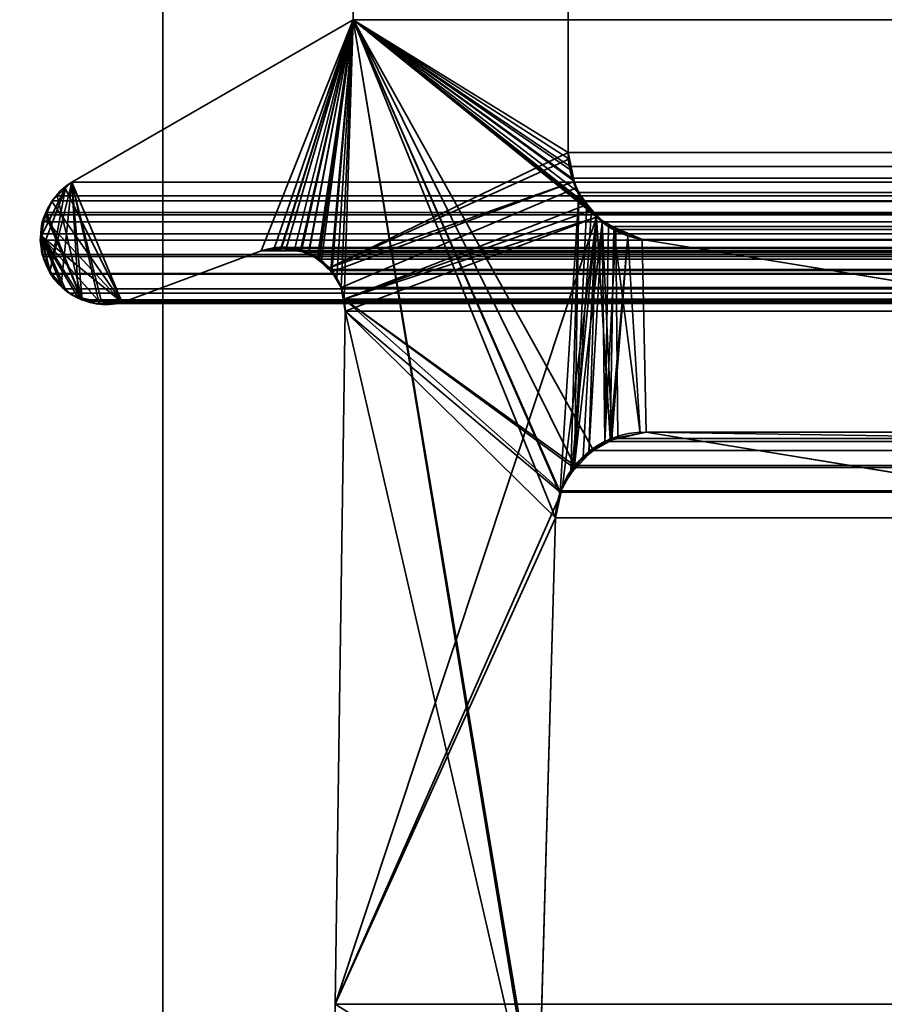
# Model space of a CAD drawing. Header units: millimetres. Extents: x -603 to 3703, y -115 to 249.
# Tile 70 of 256: x -413.68 to -409.55, y 2.65 to 7.35. Entities that reach past the tile are written whole.
import ezdxf

# ---------------------------------------------------------------- set-up
doc = ezdxf.new("R2010")
doc.units = ezdxf.units.MM
doc.layers.add('151', color=7, linetype='Continuous', true_color=0xffffff)

# ---------------------------------------------------------------- blocks, each defined once
blk = doc.blocks.new('UG_SURFACE_001')
at = {"layer": '151', "color": 252, "linetype": 'Continuous', "lineweight": 35}
for points in [[(603, -13.3, 2212.25), (603, 230.4, 2212.25), (-603, 230.4, 2212.25), (-603, -13.3, 2212.25)], [(-453, -13.3, 2062.2499), (-453, 230.4, 2062.2499), (453, 230.4, 2062.2499), (453, -13.3, 2062.2499)]]:
    blk.add_3dface(points, dxfattribs=at)
blk = doc.blocks.new('UG_SURFACE_066')
at = {"layer": '151', "color": 7, "linetype": 'Continuous', "lineweight": 35}
for points in [[(-411.0615, 11.8663, -7.75), (-411.0615, 6.7187, -7.75), (-412.0888, 7.3541, -7.75), (-412.0888, 11.6334, -7.75)], [(-411.0615, 6.7187, 2018.3115), (-411.0615, 11.8663, 2018.3115), (-412.0888, 11.6334, 2019.3388), (-412.0888, 7.3541, 2019.3388)], [(-411.0615, 6.7187, -7.75), (-411.0615, 11.8663, -7.75), (-411.0615, 11.8663, 2018.3115), (-411.0615, 6.7187, 2018.3115)], [(-412.0888, 7.3541, 2019.3388), (-412.0888, 11.6334, 2019.3388), (-412.0888, 11.6334, -7.75), (-412.0888, 7.3541, -7.75)], [(-413.4353, 6.5775, 2020.6852), (-412.0888, 7.3541, 2019.3388), (-412.0888, 7.3541, -7.75), (-413.4353, 6.5775, -7.75)], [(-413.4353, 6.5775, -7.75), (-412.0888, 7.3541, -7.75), (-412.5291, 6.2483, -7.75), (-413.1932, 6.0016, -7.75)], [(-413.1932, 6.0016, 2020.4432), (-412.5291, 6.2483, 2019.7792), (-412.0888, 7.3541, 2019.3388), (-413.4353, 6.5775, 2020.6852)], [(-412.4342, 6.2625, -7.75), (-412.5291, 6.2483, -7.75), (-412.0888, 7.3541, -7.75)], [(-412.0888, 7.3541, 2019.3388), (-412.5291, 6.2483, 2019.7792), (-412.4344, 6.2561, 2019.6843)], [(-412.4344, 6.2561, 2019.6843), (-412.3686, 6.2615, 2019.6187), (-412.0888, 7.3541, 2019.3388)], [(-412.0888, 7.3541, -7.75), (-412.4077, 6.2665, -7.75), (-412.4342, 6.2625, -7.75)], [(-412.3372, 6.2488, -7.75), (-412.4077, 6.2665, -7.75), (-412.0888, 7.3541, -7.75)], [(-412.0888, 7.3541, 2019.3388), (-412.3686, 6.2615, 2019.6187), (-412.3375, 6.2472, 2019.5875)], [(-412.3375, 6.2472, 2019.5875), (-412.2501, 6.2071, 2019.5), (-412.0888, 7.3541, 2019.3388)], [(-412.0888, 7.3541, -7.75), (-412.3017, 6.2399, -7.75), (-412.3372, 6.2488, -7.75)], [(-412.2533, 6.2043, -7.75), (-412.3017, 6.2399, -7.75), (-412.0888, 7.3541, -7.75)], [(-412.0888, 7.3541, -7.75), (-411.0615, 6.7187, -7.75), (-412.2038, 6.1678, -7.75), (-412.2533, 6.2043, -7.75)], [(-412.2501, 6.2071, 2019.5), (-412.2416, 6.2033, 2019.4917), (-412.0888, 7.3541, 2019.3388)], [(-412.0888, 7.3541, 2019.3388), (-412.2416, 6.2033, 2019.4917), (-412.1915, 6.1456, 2019.4414)], [(-412.1915, 6.1456, 2019.4414), (-412.1681, 6.1188, 2019.4182), (-412.0888, 7.3541, 2019.3388)], [(-412.0888, 7.3541, 2019.3388), (-412.1681, 6.1188, 2019.4182), (-412.1465, 6.0731, 2019.3965)], [(-412.1465, 6.0731, 2019.3965), (-412.1321, 6.0177, 2019.3822), (-412.0888, 7.3541, 2019.3388)], [(-411.1882, 1.8784, 2018.4383), (-412.0888, 7.3541, 2019.3388), (-412.1321, 6.0177, 2019.3822), (-412.1284, 5.9608, 2019.3784)], [(-412.0888, 7.3541, 2019.3388), (-411.0538, 6.638, 2018.3039), (-411.0586, 6.6882, 2018.3086)], [(-411.0586, 6.6882, 2018.3086), (-411.0615, 6.7187, 2018.3115), (-412.0888, 7.3541, 2019.3388)], [(-412.0888, 7.3541, 2019.3388), (-411.1005, 5.0942, 2018.3506), (-411.0099, 6.5167, 2018.26), (-411.0334, 6.5817, 2018.2834)], [(-412.0888, 7.3541, 2019.3388), (-411.2011, 1.9593, 2018.451), (-411.2049, 2.0412, 2018.4548)], [(-411.0334, 6.5817, 2018.2834), (-411.0538, 6.638, 2018.3039), (-412.0888, 7.3541, 2019.3388)], [(-412.0888, 7.3541, 2019.3388), (-411.1224, 4.9715, 2018.3723), (-411.1013, 5.0895, 2018.3513)], [(-412.0888, 7.3541, 2019.3388), (-411.1882, 1.8784, 2018.4383), (-411.2011, 1.9593, 2018.451)], [(-411.2049, 2.0412, 2018.4548), (-411.1224, 4.9715, 2018.3723), (-412.0888, 7.3541, 2019.3388)], [(-411.1013, 5.0895, 2018.3513), (-411.1005, 5.0942, 2018.3506), (-412.0888, 7.3541, 2019.3388)], [(-412.2038, 6.1678, -7.75), (-411.0615, 6.7187, -7.75), (-411.0553, 6.689, -7.75)], [(-412.2038, 6.1678, -7.75), (-411.0553, 6.689, -7.75), (-411.0323, 6.5798, -7.75)], [(-411.0615, 6.7187, -7.75), (-411.0615, 6.7187, 2018.3115), (-411.0586, 6.6882, 2018.3086)], [(-411.0586, 6.6882, 2018.3086), (-411.0553, 6.689, -7.75), (-411.0615, 6.7187, -7.75)], [(-411.0553, 6.689, -7.75), (-411.0586, 6.6882, 2018.3086), (-411.0538, 6.638, 2018.3039)], [(-411.0553, 6.689, -7.75), (-411.0538, 6.638, 2018.3039), (-411.0334, 6.5817, 2018.2834)], [(-411.0334, 6.5817, 2018.2834), (-411.0323, 6.5798, -7.75), (-411.0553, 6.689, -7.75)], [(-413.4643, 6.55, -7.75), (-413.5389, 6.1543, -7.75), (-413.5765, 6.2316, -7.75), (-413.5801, 6.2475, -7.75)], [(-413.5801, 6.2475, -7.75), (-413.5798, 6.3223, -7.75), (-413.4643, 6.55, -7.75)], [(-413.5652, 6.4049, -7.75), (-413.5309, 6.4856, -7.75), (-413.4643, 6.55, -7.75), (-413.5798, 6.3223, -7.75)], [(-413.4858, 6.0843, -7.75), (-413.5191, 6.1139, -7.75), (-413.5389, 6.1543, -7.75), (-413.4353, 6.5775, -7.75)], [(-413.4643, 6.55, -7.75), (-413.4353, 6.5775, -7.75), (-413.5389, 6.1543, -7.75)], [(-413.5309, 6.4856, -7.75), (-413.53, 6.4877, -7.75), (-413.4643, 6.55, -7.75)], [(-413.4657, 6.5488, 2020.7157), (-413.5294, 6.4886, 2020.7794), (-413.5309, 6.4854, 2020.7808), (-413.1932, 6.0016, 2020.4432)], [(-413.4657, 6.5488, 2020.7157), (-413.4643, 6.55, -7.75), (-413.53, 6.4877, -7.75)], [(-413.53, 6.4877, -7.75), (-413.5294, 6.4886, 2020.7794), (-413.4657, 6.5488, 2020.7157)], [(-413.4026, 6.0268, -7.75), (-413.4325, 6.0372, -7.75), (-413.4858, 6.0843, -7.75), (-413.4353, 6.5775, -7.75)], [(-413.4643, 6.55, -7.75), (-413.4657, 6.5488, 2020.7157), (-413.4353, 6.5775, 2020.6852)], [(-413.4353, 6.5775, 2020.6852), (-413.4657, 6.5488, 2020.7157), (-413.1932, 6.0016, 2020.4432)], [(-413.4353, 6.5775, 2020.6852), (-413.4353, 6.5775, -7.75), (-413.4643, 6.55, -7.75)], [(-413.4353, 6.5775, -7.75), (-413.3034, 5.995, -7.75), (-413.3103, 5.9946, -7.75), (-413.4026, 6.0268, -7.75)], [(-413.1932, 6.0016, -7.75), (-413.3034, 5.995, -7.75), (-413.4353, 6.5775, -7.75)], [(-412.1919, 6.1482, -7.75), (-412.2038, 6.1678, -7.75), (-411.0323, 6.5798, -7.75)], [(-411.0323, 6.5798, -7.75), (-411.0258, 6.5488, -7.75), (-412.1465, 6.0731, -7.75), (-412.1919, 6.1482, -7.75)], [(-412.1321, 6.0177, -7.75), (-412.1465, 6.0731, -7.75), (-411.0258, 6.5488, -7.75), (-410.9703, 6.471, -7.75)], [(-411.0258, 6.5488, -7.75), (-411.0334, 6.5817, 2018.2834), (-411.0099, 6.5167, 2018.26)], [(-411.0258, 6.5488, -7.75), (-411.0323, 6.5798, -7.75), (-411.0334, 6.5817, 2018.2834)], [(-411.0258, 6.5488, -7.75), (-411.0099, 6.5167, 2018.26), (-410.973, 6.4733, 2018.223)], [(-410.973, 6.4733, 2018.223), (-410.9703, 6.471, -7.75), (-411.0258, 6.5488, -7.75)], [(-411.0099, 6.5167, 2018.26), (-411.1005, 5.0942, 2018.3506), (-411.0489, 5.1885, 2018.2989)], [(-411.0489, 5.1885, 2018.2989), (-411.0306, 5.2222, 2018.2805), (-411.0099, 6.5167, 2018.26)], [(-410.973, 6.4733, 2018.223), (-411.0099, 6.5167, 2018.26), (-411.0306, 5.2222, 2018.2805)], [(-413.5652, 6.4049, -7.75), (-413.5679, 6.405, 2020.8178), (-413.5309, 6.4854, 2020.7808)], [(-413.1932, 6.0016, 2020.4432), (-413.5309, 6.4854, 2020.7808), (-413.5679, 6.405, 2020.8178)], [(-413.5309, 6.4854, 2020.7808), (-413.5309, 6.4856, -7.75), (-413.5652, 6.4049, -7.75)], [(-413.5309, 6.4856, -7.75), (-413.5309, 6.4854, 2020.7808), (-413.5294, 6.4886, 2020.7794)], [(-413.5294, 6.4886, 2020.7794), (-413.53, 6.4877, -7.75), (-413.5309, 6.4856, -7.75)], [(-412.1321, 6.0177, -7.75), (-410.9703, 6.471, -7.75), (-410.9502, 6.4428, -7.75)], [(-410.9507, 6.447, 2018.2006), (-410.973, 6.4733, 2018.223), (-411.0306, 5.2222, 2018.2805)], [(-410.9703, 6.471, -7.75), (-410.973, 6.4733, 2018.223), (-410.9507, 6.447, 2018.2006)], [(-410.9507, 6.447, 2018.2006), (-410.9502, 6.4428, -7.75), (-410.9703, 6.471, -7.75)], [(-413.1932, 6.0016, 2020.4432), (-413.5679, 6.405, 2020.8178), (-413.5757, 6.388, 2020.8256), (-413.5832, 6.3218, 2020.8333)], [(-413.5798, 6.3223, -7.75), (-413.5797, 6.3707, -7.75), (-413.5652, 6.4049, -7.75)], [(-413.5797, 6.3707, -7.75), (-413.5757, 6.388, 2020.8256), (-413.5679, 6.405, 2020.8178)], [(-413.5679, 6.405, 2020.8178), (-413.5652, 6.4049, -7.75), (-413.5797, 6.3707, -7.75)], [(-412.175, 2.6459, -7.75), (-410.9266, 6.4097, -7.75), (-411.0892, 5.1239, -7.75), (-411.0969, 5.0887, -7.75)], [(-410.9266, 6.4097, -7.75), (-412.175, 2.6459, -7.75), (-412.1284, 5.9608, -7.75)], [(-410.9502, 6.4428, -7.75), (-410.9266, 6.4097, -7.75), (-412.1321, 6.0177, -7.75)], [(-412.1284, 5.9608, -7.75), (-412.1321, 6.0177, -7.75), (-410.9266, 6.4097, -7.75)], [(-411.0451, 5.1872, -7.75), (-411.0892, 5.1239, -7.75), (-410.9266, 6.4097, -7.75)], [(-410.9266, 6.4097, -7.75), (-410.9905, 5.2657, -7.75), (-411.0451, 5.1872, -7.75)], [(-411.0306, 5.2222, 2018.2805), (-410.8988, 6.386, 2018.1489), (-410.9507, 6.447, 2018.2006)], [(-410.9634, 5.2832, -7.75), (-410.9905, 5.2657, -7.75), (-410.9266, 6.4097, -7.75)], [(-410.9266, 6.4097, -7.75), (-410.861, 5.3495, -7.75), (-410.9634, 5.2832, -7.75)], [(-410.9502, 6.4428, -7.75), (-410.9507, 6.447, 2018.2006), (-410.8988, 6.386, 2018.1489)], [(-410.8988, 6.386, 2018.1489), (-410.9266, 6.4097, -7.75), (-410.9502, 6.4428, -7.75)], [(-410.861, 5.3495, -7.75), (-410.9266, 6.4097, -7.75), (-410.843, 6.3596, -7.75)], [(-410.9266, 6.4097, -7.75), (-410.8988, 6.386, 2018.1489), (-410.8453, 6.3626, 2018.0953)], [(-410.8453, 6.3626, 2018.0953), (-410.843, 6.3596, -7.75), (-410.9266, 6.4097, -7.75)], [(-413.5798, 6.3223, -7.75), (-413.5832, 6.3218, 2020.8333), (-413.5757, 6.388, 2020.8256)], [(-413.5757, 6.388, 2020.8256), (-413.5797, 6.3707, -7.75), (-413.5798, 6.3223, -7.75)], [(-410.8988, 6.386, 2018.1489), (-411.0306, 5.2222, 2018.2805), (-410.962, 5.2773, 2018.2121)], [(-410.962, 5.2773, 2018.2121), (-410.8867, 5.3379, 2018.1367), (-410.8988, 6.386, 2018.1489)], [(-410.8988, 6.386, 2018.1489), (-410.8867, 5.3379, 2018.1367), (-410.8517, 5.3455, 2018.1017)], [(-410.8517, 5.3455, 2018.1017), (-410.7177, 5.3748, 2017.9677), (-410.8453, 6.3626, 2018.0953), (-410.8988, 6.386, 2018.1489)], [(-410.843, 6.3596, -7.75), (-410.7763, 6.3197, -7.75), (-410.861, 5.3495, -7.75)], [(-410.7177, 5.3748, 2017.9677), (-410.6891, 5.381, 2017.9391), (-410.7079, 6.3024, 2017.9579), (-410.8453, 6.3626, 2018.0953)], [(-410.843, 6.3596, -7.75), (-410.8453, 6.3626, 2018.0953), (-410.7079, 6.3024, 2017.9579)], [(-410.7079, 6.3024, 2017.9579), (-410.7763, 6.3197, -7.75), (-410.843, 6.3596, -7.75)], [(-413.5765, 6.2316, 2020.8266), (-413.5858, 6.2992, 2020.8359), (-413.5798, 6.3223, -7.75)], [(-413.5858, 6.2992, 2020.8359), (-413.5832, 6.3218, 2020.8333), (-413.5798, 6.3223, -7.75)], [(-413.5832, 6.3218, 2020.8333), (-413.5858, 6.2992, 2020.8359), (-413.5765, 6.2316, 2020.8266), (-413.543, 6.1528, 2020.793)], [(-413.5832, 6.3218, 2020.8333), (-413.486, 6.0866, 2020.736), (-413.4479, 6.0471, 2020.6978), (-413.4038, 6.0239, 2020.6537)], [(-413.543, 6.1528, 2020.793), (-413.486, 6.0866, 2020.736), (-413.5832, 6.3218, 2020.8333)], [(-413.4038, 6.0239, 2020.6537), (-413.3833, 6.0132, 2020.6335), (-413.3028, 6.0054, 2020.5529), (-413.5832, 6.3218, 2020.8333)], [(-413.3028, 6.0054, 2020.5529), (-413.215, 5.9969, 2020.4649), (-413.1932, 6.0016, 2020.4432), (-413.5832, 6.3218, 2020.8333)], [(-413.5798, 6.3223, -7.75), (-413.5801, 6.2475, -7.75), (-413.5765, 6.2316, 2020.8266)], [(-410.8522, 5.3511, -7.75), (-410.861, 5.3495, -7.75), (-410.7763, 6.3197, -7.75)], [(-410.7763, 6.3197, -7.75), (-410.7174, 5.3758, -7.75), (-410.8522, 5.3511, -7.75)], [(-410.7763, 6.3197, -7.75), (-410.7079, 6.3024, -7.75), (-410.6891, 5.381, -7.75), (-410.7174, 5.3758, -7.75)], [(-410.7079, 6.3024, 2017.9579), (-410.7079, 6.3024, -7.75), (-410.7763, 6.3197, -7.75)], [(-412.5291, 6.2483, -7.75), (-412.4342, 6.2625, -7.75), (-412.4344, 6.2561, 2019.6843)], [(-412.3686, 6.2615, 2019.6187), (-412.4344, 6.2561, 2019.6843), (-412.4342, 6.2625, -7.75)], [(-412.3686, 6.2615, 2019.6187), (-412.4342, 6.2625, -7.75), (-412.4077, 6.2665, -7.75)], [(-412.4077, 6.2665, -7.75), (-412.3372, 6.2488, -7.75), (-412.3375, 6.2472, 2019.5875)], [(-412.3375, 6.2472, 2019.5875), (-412.3686, 6.2615, 2019.6187), (-412.4077, 6.2665, -7.75)], [(-401.5852, 3.8982, -7.75), (-410.6891, 5.381, -7.75), (-410.7079, 6.3024, -7.75), (-404.4892, 5.2872, -7.75)], [(-404.4892, 5.2872, 2011.7393), (-410.7079, 6.3024, 2017.9579), (-410.6891, 5.381, 2017.9391)], [(-404.4892, 5.2872, -7.75), (-410.7079, 6.3024, -7.75), (-410.7079, 6.3024, 2017.9579), (-404.4892, 5.2872, 2011.7393)], [(-413.5801, 6.2475, -7.75), (-413.5765, 6.2316, -7.75), (-413.5765, 6.2316, 2020.8266)], [(-413.5765, 6.2316, -7.75), (-413.5389, 6.1543, -7.75), (-413.543, 6.1528, 2020.793)], [(-413.543, 6.1528, 2020.793), (-413.5765, 6.2316, 2020.8266), (-413.5765, 6.2316, -7.75)], [(-412.5291, 6.2483, 2019.7792), (-413.1932, 6.0016, 2020.4432), (-413.1932, 6.0016, -7.75), (-412.5291, 6.2483, -7.75)], [(-412.4344, 6.2561, 2019.6843), (-412.5291, 6.2483, 2019.7792), (-412.5291, 6.2483, -7.75)], [(-412.3375, 6.2472, 2019.5875), (-412.3372, 6.2488, -7.75), (-412.3017, 6.2399, -7.75)], [(-412.2501, 6.2071, 2019.5), (-412.3375, 6.2472, 2019.5875), (-412.3017, 6.2399, -7.75)], [(-412.3017, 6.2399, -7.75), (-412.2533, 6.2043, -7.75), (-412.2501, 6.2071, 2019.5)], [(-412.2416, 6.2033, 2019.4917), (-412.2501, 6.2071, 2019.5), (-412.2533, 6.2043, -7.75)], [(-412.2533, 6.2043, -7.75), (-412.2038, 6.1678, -7.75), (-412.1915, 6.1456, 2019.4414)], [(-412.1915, 6.1456, 2019.4414), (-412.2416, 6.2033, 2019.4917), (-412.2533, 6.2043, -7.75)], [(-412.2038, 6.1678, -7.75), (-412.1919, 6.1482, -7.75), (-412.1915, 6.1456, 2019.4414)], [(-413.5378, 6.1404, 2020.7877), (-413.543, 6.1528, 2020.793), (-413.5389, 6.1543, -7.75)], [(-413.543, 6.1528, 2020.793), (-413.5378, 6.1404, 2020.7877), (-413.486, 6.0866, 2020.736)], [(-413.5389, 6.1543, -7.75), (-413.5191, 6.1139, -7.75), (-413.5378, 6.1404, 2020.7877)], [(-413.486, 6.0866, 2020.736), (-413.5378, 6.1404, 2020.7877), (-413.5191, 6.1139, -7.75)], [(-412.1919, 6.1482, -7.75), (-412.1465, 6.0731, -7.75), (-412.1465, 6.0731, 2019.3965)], [(-412.1465, 6.0731, 2019.3965), (-412.1681, 6.1188, 2019.4182), (-412.1919, 6.1482, -7.75)], [(-412.1681, 6.1188, 2019.4182), (-412.1915, 6.1456, 2019.4414), (-412.1919, 6.1482, -7.75)], [(-413.5191, 6.1139, -7.75), (-413.4858, 6.0843, -7.75), (-413.486, 6.0866, 2020.736)], [(-413.4479, 6.0471, 2020.6978), (-413.486, 6.0866, 2020.736), (-413.4858, 6.0843, -7.75)], [(-413.4858, 6.0843, -7.75), (-413.4325, 6.0372, -7.75), (-413.4479, 6.0471, 2020.6978)], [(-413.4038, 6.0239, 2020.6537), (-413.4479, 6.0471, 2020.6978), (-413.4325, 6.0372, -7.75)], [(-413.4325, 6.0372, -7.75), (-413.4026, 6.0268, -7.75), (-413.4038, 6.0239, 2020.6537)], [(-413.3833, 6.0132, 2020.6335), (-413.4038, 6.0239, 2020.6537), (-413.4026, 6.0268, -7.75)], [(-413.4026, 6.0268, -7.75), (-413.3103, 5.9946, -7.75), (-413.3028, 6.0054, 2020.5529)], [(-413.3028, 6.0054, 2020.5529), (-413.3833, 6.0132, 2020.6335), (-413.4026, 6.0268, -7.75)], [(-412.1465, 6.0731, -7.75), (-412.1321, 6.0177, -7.75), (-412.1284, 5.9608, 2019.3784)], [(-412.1284, 5.9608, 2019.3784), (-412.1321, 6.0177, 2019.3822), (-412.1465, 6.0731, -7.75)], [(-412.1321, 6.0177, 2019.3822), (-412.1465, 6.0731, 2019.3965), (-412.1465, 6.0731, -7.75)], [(-413.3103, 5.9946, -7.75), (-413.3034, 5.995, -7.75), (-413.3028, 6.0054, 2020.5529)], [(-413.215, 5.9969, 2020.4649), (-413.3028, 6.0054, 2020.5529), (-413.3034, 5.995, -7.75)], [(-413.3034, 5.995, -7.75), (-413.1932, 6.0016, -7.75), (-413.1932, 6.0016, 2020.4432)], [(-413.1932, 6.0016, 2020.4432), (-413.215, 5.9969, 2020.4649), (-413.3034, 5.995, -7.75)], [(-412.1321, 6.0177, -7.75), (-412.1284, 5.9608, -7.75), (-412.1284, 5.9608, 2019.3784)], [(-412.175, 2.6459, 2019.4249), (-412.1284, 5.9608, 2019.3784), (-412.1284, 5.9608, -7.75), (-412.175, 2.6459, -7.75)], [(-412.1284, 5.9608, 2019.3784), (-412.175, 2.6459, 2019.4249), (-412.174, 2.4847, 2019.424), (-411.1882, 1.8784, 2018.4383)], [(-410.8522, 5.3511, -7.75), (-410.7174, 5.3758, -7.75), (-410.7177, 5.3748, 2017.9677)], [(-410.7177, 5.3748, 2017.9677), (-410.8517, 5.3455, 2018.1017), (-410.8522, 5.3511, -7.75)], [(-410.6891, 5.381, 2017.9391), (-410.7177, 5.3748, 2017.9677), (-410.7174, 5.3758, -7.75)], [(-410.7174, 5.3758, -7.75), (-410.6891, 5.381, -7.75), (-410.6891, 5.381, 2017.9391)], [(-410.6891, 5.381, 2017.9391), (-401.5852, 3.8982, 2008.8351), (-404.4552, 5.2832, 2011.7052), (-404.4892, 5.2872, 2011.7393)], [(-410.6891, 5.381, -7.75), (-401.5852, 3.8982, -7.75), (-401.5852, 3.8982, 2008.8351), (-410.6891, 5.381, 2017.9391)], [(-410.9634, 5.2832, -7.75), (-410.861, 5.3495, -7.75), (-410.8517, 5.3455, 2018.1017)], [(-410.8517, 5.3455, 2018.1017), (-410.8867, 5.3379, 2018.1367), (-410.9634, 5.2832, -7.75)], [(-410.8867, 5.3379, 2018.1367), (-410.962, 5.2773, 2018.2121), (-410.9634, 5.2832, -7.75)], [(-410.861, 5.3495, -7.75), (-410.8522, 5.3511, -7.75), (-410.8517, 5.3455, 2018.1017)], [(-411.0451, 5.1872, -7.75), (-410.9905, 5.2657, -7.75), (-410.962, 5.2773, 2018.2121)], [(-410.962, 5.2773, 2018.2121), (-411.0306, 5.2222, 2018.2805), (-411.0451, 5.1872, -7.75)], [(-410.9905, 5.2657, -7.75), (-410.9634, 5.2832, -7.75), (-410.962, 5.2773, 2018.2121)], [(-411.0489, 5.1885, 2018.2989), (-411.1005, 5.0942, 2018.3506), (-411.0892, 5.1239, -7.75)], [(-411.0892, 5.1239, -7.75), (-411.0451, 5.1872, -7.75), (-411.0489, 5.1885, 2018.2989)], [(-411.0306, 5.2222, 2018.2805), (-411.0489, 5.1885, 2018.2989), (-411.0451, 5.1872, -7.75)], [(-411.0969, 5.0887, -7.75), (-411.1224, 4.9715, -7.75), (-412.175, 2.6459, -7.75)], [(-411.1224, 4.9715, -7.75), (-411.0969, 5.0887, -7.75), (-411.1013, 5.0895, 2018.3513)], [(-411.1013, 5.0895, 2018.3513), (-411.1224, 4.9715, 2018.3723), (-411.1224, 4.9715, -7.75)], [(-411.1005, 5.0942, 2018.3506), (-411.1013, 5.0895, 2018.3513), (-411.0969, 5.0887, -7.75)], [(-411.0969, 5.0887, -7.75), (-411.0892, 5.1239, -7.75), (-411.1005, 5.0942, 2018.3506)], [(-411.1224, 4.9715, -7.75), (-411.2049, 2.0412, -7.75), (-412.1744, 2.4846, -7.75), (-412.175, 2.6459, -7.75)], [(-411.2049, 2.0412, -7.75), (-411.1224, 4.9715, -7.75), (-411.1224, 4.9715, 2018.3723), (-411.2049, 2.0412, 2018.4548)]]:
    blk.add_3dface(points, dxfattribs=at)
blk = doc.blocks.new('UG_SURFACE_067')
at = {"layer": '151', "color": 7, "linetype": 'Continuous', "lineweight": 35}
for points in [[(-412.0888, 7.3541, 2019.3388), (-412.0888, 11.6334, 2019.3388), (-411.0615, 11.8663, 2018.3115), (-411.0615, 6.7187, 2018.3115)], [(-411.0615, 6.7187, 2018.3115), (-411.0615, 11.8663, 2018.3115), (411.0615, 11.8663, 2018.3115), (411.0615, 6.7187, 2018.3115)], [(412.0888, 7.3541, 2019.3388), (412.0888, 11.6334, 2019.3388), (-412.0888, 11.6334, 2019.3388), (-412.0888, 7.3541, 2019.3388)], [(-413.4353, 6.5775, 2020.6852), (-412.0888, 7.3541, 2019.3388), (-412.5291, 6.2483, 2019.7792), (-413.1932, 6.0016, 2020.4432)], [(413.4353, 6.5775, 2020.6852), (412.0888, 7.3541, 2019.3388), (-412.0888, 7.3541, 2019.3388), (-413.4353, 6.5775, 2020.6852)], [(-412.0888, 7.3541, 2019.3388), (-412.4664, 6.2642, 2019.7165), (-412.5291, 6.2483, 2019.7792)], [(-412.4352, 6.2596, 2019.6853), (-412.4664, 6.2642, 2019.7165), (-412.0888, 7.3541, 2019.3388)], [(-412.0888, 7.3541, 2019.3388), (-412.3428, 6.2462, 2019.5928), (-412.4352, 6.2596, 2019.6853)], [(-412.0888, 7.3541, 2019.3388), (-412.3025, 6.2403, 2019.5525), (-412.3428, 6.2462, 2019.5928)], [(-412.262, 6.2093, 2019.5119), (-412.3025, 6.2403, 2019.5525), (-412.0888, 7.3541, 2019.3388)], [(-412.0888, 7.3541, 2019.3388), (-412.1961, 6.1589, 2019.4461), (-412.262, 6.2093, 2019.5119)], [(-412.1465, 6.0731, 2019.3965), (-412.1939, 6.1552, 2019.444), (-412.1961, 6.1589, 2019.4461), (-412.0888, 7.3541, 2019.3388)], [(-412.1321, 6.0177, 2019.3822), (-412.1465, 6.0731, 2019.3965), (-412.0888, 7.3541, 2019.3388), (-411.0306, 5.2222, 2018.2805)], [(-412.0888, 7.3541, 2019.3388), (-410.8693, 6.365, 2018.1193), (-410.8867, 5.3379, 2018.1367), (-410.9405, 5.2946, 2018.1906)], [(-410.9405, 5.2946, 2018.1906), (-411.0306, 5.2222, 2018.2805), (-412.0888, 7.3541, 2019.3388)], [(-412.0888, 7.3541, 2019.3388), (-410.991, 6.4854, 2018.2409), (-410.9331, 6.4281, 2018.1832)], [(-412.0888, 7.3541, 2019.3388), (-411.0433, 6.596, 2018.2934), (-411.0109, 6.5274, 2018.261)], [(-412.0888, 7.3541, 2019.3388), (-411.0615, 6.7187, 2018.3115), (-411.0516, 6.6518, 2018.3015)], [(-411.0109, 6.5274, 2018.261), (-410.991, 6.4854, 2018.2409), (-412.0888, 7.3541, 2019.3388)], [(-411.0516, 6.6518, 2018.3015), (-411.0433, 6.596, 2018.2934), (-412.0888, 7.3541, 2019.3388)], [(-410.9331, 6.4281, 2018.1832), (-410.8693, 6.365, 2018.1193), (-412.0888, 7.3541, 2019.3388)], [(-411.0516, 6.6518, 2018.3015), (-411.0615, 6.7187, 2018.3115), (411.0615, 6.7187, 2018.3115)], [(411.0615, 6.7187, 2018.3115), (411.055, 6.6507, 2018.3051), (-411.0516, 6.6518, 2018.3015)], [(-411.0516, 6.6518, 2018.3015), (411.055, 6.6507, 2018.3051), (411.0538, 6.638, 2018.3039)], [(-411.0433, 6.596, 2018.2934), (-411.0516, 6.6518, 2018.3015), (411.0538, 6.638, 2018.3039)], [(-411.0109, 6.5274, 2018.261), (-411.0433, 6.596, 2018.2934), (411.0538, 6.638, 2018.3039)], [(411.0538, 6.638, 2018.3039), (411.013, 6.5252, 2018.2631), (-411.0109, 6.5274, 2018.261)], [(-413.5041, 6.5125, 2020.7541), (-413.4353, 6.5775, 2020.6852), (-413.385, 6.014, 2020.6349)], [(413.4353, 6.5775, 2020.6852), (-413.4353, 6.5775, 2020.6852), (-413.5041, 6.5125, 2020.7541), (413.5041, 6.5125, 2020.7541)], [(-413.1932, 6.0016, 2020.4432), (-413.215, 5.9969, 2020.4649), (-413.2925, 6.0044, 2020.5426), (-413.4353, 6.5775, 2020.6852)], [(-413.2925, 6.0044, 2020.5426), (-413.3833, 6.0132, 2020.6335), (-413.385, 6.014, 2020.6349), (-413.4353, 6.5775, 2020.6852)], [(-413.385, 6.014, 2020.6349), (-413.5551, 6.4328, 2020.8051), (-413.5294, 6.4886, 2020.7794), (-413.5041, 6.5125, 2020.7541)], [(413.5294, 6.4886, 2020.7794), (413.5041, 6.5125, 2020.7541), (-413.5041, 6.5125, 2020.7541), (-413.5294, 6.4886, 2020.7794)], [(-410.991, 6.4854, 2018.2409), (-411.0109, 6.5274, 2018.261), (411.013, 6.5252, 2018.2631)], [(-410.991, 6.4854, 2018.2409), (411.013, 6.5252, 2018.2631), (411.0099, 6.5167, 2018.26)], [(-410.9331, 6.4281, 2018.1832), (-410.991, 6.4854, 2018.2409), (411.0099, 6.5167, 2018.26)], [(411.0099, 6.5167, 2018.26), (410.9333, 6.4266, 2018.1832), (-410.9331, 6.4281, 2018.1832)], [(-413.5294, 6.4886, 2020.7794), (-413.5551, 6.4328, 2020.8051), (413.5551, 6.4328, 2020.8051)], [(-413.5294, 6.4886, 2020.7794), (413.5551, 6.4328, 2020.8051), (413.5294, 6.4886, 2020.7794)], [(-413.385, 6.014, 2020.6349), (-413.5822, 6.3309, 2020.8323), (-413.5757, 6.388, 2020.8256), (-413.5602, 6.4216, 2020.8101)], [(413.5757, 6.388, 2020.8256), (413.5602, 6.4216, 2020.8101), (-413.5602, 6.4216, 2020.8101), (-413.5757, 6.388, 2020.8256)], [(-413.385, 6.014, 2020.6349), (-413.5602, 6.4216, 2020.8101), (-413.5551, 6.4328, 2020.8051)], [(413.5551, 6.4328, 2020.8051), (-413.5551, 6.4328, 2020.8051), (-413.5602, 6.4216, 2020.8101), (413.5602, 6.4216, 2020.8101)], [(-410.8693, 6.365, 2018.1193), (-410.9331, 6.4281, 2018.1832), (410.9333, 6.4266, 2018.1832)], [(-410.8693, 6.365, 2018.1193), (410.9333, 6.4266, 2018.1832), (410.8988, 6.386, 2018.1489)], [(-413.5822, 6.3309, 2020.8323), (413.5822, 6.3309, 2020.8323), (413.5757, 6.388, 2020.8256)], [(-413.5757, 6.388, 2020.8256), (-413.5822, 6.3309, 2020.8323), (413.5757, 6.388, 2020.8256)], [(-410.8867, 5.3379, 2018.1367), (-410.8693, 6.365, 2018.1193), (-410.8335, 6.3511, 2018.0836)], [(-410.8335, 6.3511, 2018.0836), (-410.8693, 6.365, 2018.1193), (410.8988, 6.386, 2018.1489)], [(410.8988, 6.386, 2018.1489), (410.832, 6.3568, 2018.0821), (-410.8335, 6.3511, 2018.0836)], [(-410.7079, 6.3024, 2017.9579), (-410.8335, 6.3511, 2018.0836), (410.832, 6.3568, 2018.0821)], [(410.832, 6.3568, 2018.0821), (410.7079, 6.3024, 2017.9579), (-410.7079, 6.3024, 2017.9579)], [(-413.5724, 6.2218, 2020.8223), (-413.5765, 6.2316, 2020.8266), (-413.5858, 6.2992, 2020.8359), (-413.5822, 6.3309, 2020.8323)], [(413.5822, 6.3309, 2020.8323), (-413.5822, 6.3309, 2020.8323), (-413.5858, 6.2992, 2020.8359)], [(413.5858, 6.2992, 2020.8359), (413.5822, 6.3309, 2020.8323), (-413.5858, 6.2992, 2020.8359)], [(-413.5822, 6.3309, 2020.8323), (-413.5346, 6.1372, 2020.7846), (-413.5378, 6.1404, 2020.7877), (-413.5724, 6.2218, 2020.8223)], [(-413.5822, 6.3309, 2020.8323), (-413.385, 6.014, 2020.6349), (-413.4479, 6.0471, 2020.6978), (-413.4668, 6.0667, 2020.7167)], [(-413.4668, 6.0667, 2020.7167), (-413.5346, 6.1372, 2020.7846), (-413.5822, 6.3309, 2020.8323)], [(-410.8243, 5.3515, 2018.0743), (-410.8867, 5.3379, 2018.1367), (-410.8335, 6.3511, 2018.0836)], [(-410.8335, 6.3511, 2018.0836), (-410.7079, 6.3024, 2017.9579), (-410.6891, 5.381, 2017.9391), (-410.8243, 5.3515, 2018.0743)], [(-413.5858, 6.2992, 2020.8359), (-413.5765, 6.2316, 2020.8266), (413.5765, 6.2316, 2020.8266), (413.5858, 6.2992, 2020.8359)], [(412.5291, 6.2483, 2019.7792), (-412.5291, 6.2483, 2019.7792), (-412.4664, 6.2642, 2019.7165)], [(412.5291, 6.2483, 2019.7792), (-412.4664, 6.2642, 2019.7165), (-412.4352, 6.2596, 2019.6853)], [(-404.4892, 5.2872, 2011.7393), (-410.7079, 6.3024, 2017.9579), (410.7079, 6.3024, 2017.9579), (404.4892, 5.2872, 2011.7393)], [(-401.5852, 3.8982, 2008.8351), (-410.6891, 5.381, 2017.9391), (-410.7079, 6.3024, 2017.9579), (-404.4892, 5.2872, 2011.7393)], [(413.5765, 6.2316, 2020.8266), (-413.5765, 6.2316, 2020.8266), (-413.5724, 6.2218, 2020.8223)], [(-413.5724, 6.2218, 2020.8223), (413.5728, 6.2213, 2020.8228), (413.5765, 6.2316, 2020.8266)], [(413.5539, 6.1695, 2020.8039), (-413.5724, 6.2218, 2020.8223), (-413.5378, 6.1404, 2020.7877)], [(413.5539, 6.1695, 2020.8039), (413.5728, 6.2213, 2020.8228), (-413.5724, 6.2218, 2020.8223)], [(412.5291, 6.2483, 2019.7792), (413.1932, 6.0016, 2020.4432), (-413.1932, 6.0016, 2020.4432), (-412.5291, 6.2483, 2019.7792)], [(412.3686, 6.2615, 2019.6187), (-412.4352, 6.2596, 2019.6853), (-412.3428, 6.2462, 2019.5928)], [(412.3686, 6.2615, 2019.6187), (412.4342, 6.2561, 2019.6843), (-412.4352, 6.2596, 2019.6853)], [(-412.4352, 6.2596, 2019.6853), (412.4342, 6.2561, 2019.6843), (412.5291, 6.2483, 2019.7792)], [(-412.3428, 6.2462, 2019.5928), (412.3434, 6.2499, 2019.5932), (412.3686, 6.2615, 2019.6187)], [(412.3434, 6.2499, 2019.5932), (-412.3428, 6.2462, 2019.5928), (-412.3025, 6.2403, 2019.5525)], [(-412.3025, 6.2403, 2019.5525), (412.2604, 6.2119, 2019.5103), (412.3434, 6.2499, 2019.5932)], [(-412.3025, 6.2403, 2019.5525), (-412.262, 6.2093, 2019.5119), (412.2604, 6.2119, 2019.5103)], [(413.5539, 6.1695, 2020.8039), (-413.5378, 6.1404, 2020.7877), (-413.5346, 6.1372, 2020.7846)], [(-413.5346, 6.1372, 2020.7846), (413.5324, 6.1402, 2020.7825), (413.5539, 6.1695, 2020.8039)], [(412.2416, 6.2033, 2019.4917), (412.2604, 6.2119, 2019.5103), (-412.262, 6.2093, 2019.5119)], [(412.2416, 6.2033, 2019.4917), (-412.262, 6.2093, 2019.5119), (-412.1961, 6.1589, 2019.4461)], [(-412.1961, 6.1589, 2019.4461), (412.1962, 6.151, 2019.4461), (412.2416, 6.2033, 2019.4917)], [(413.4876, 6.0792, 2020.7376), (413.5324, 6.1402, 2020.7825), (-413.5346, 6.1372, 2020.7846)], [(-413.5346, 6.1372, 2020.7846), (-413.4668, 6.0667, 2020.7167), (413.4675, 6.0671, 2020.7176)], [(413.4675, 6.0671, 2020.7176), (413.4876, 6.0792, 2020.7376), (-413.5346, 6.1372, 2020.7846)], [(-412.1961, 6.1589, 2019.4461), (-412.1939, 6.1552, 2019.444), (412.1962, 6.151, 2019.4461)], [(412.1681, 6.1188, 2019.4182), (-412.1939, 6.1552, 2019.444), (-412.1465, 6.0731, 2019.3965)], [(412.1681, 6.1188, 2019.4182), (412.1962, 6.151, 2019.4461), (-412.1939, 6.1552, 2019.444)], [(-412.1465, 6.0731, 2019.3965), (412.1465, 6.0731, 2019.3965), (412.1681, 6.1188, 2019.4182)], [(413.4675, 6.0671, 2020.7176), (-413.4668, 6.0667, 2020.7167), (-413.4479, 6.0471, 2020.6978)], [(413.4675, 6.0671, 2020.7176), (-413.4479, 6.0471, 2020.6978), (-413.385, 6.014, 2020.6349)], [(-413.385, 6.014, 2020.6349), (413.3841, 6.0169, 2020.6342), (413.4675, 6.0671, 2020.7176)], [(412.1321, 6.0177, 2019.3822), (-412.1465, 6.0731, 2019.3965), (-412.1321, 6.0177, 2019.3822)], [(412.1321, 6.0177, 2019.3822), (412.1465, 6.0731, 2019.3965), (-412.1465, 6.0731, 2019.3965)], [(413.3841, 6.0169, 2020.6342), (-413.385, 6.014, 2020.6349), (-413.3833, 6.0132, 2020.6335)], [(413.3696, 6.0082, 2020.6196), (413.3841, 6.0169, 2020.6342), (-413.3833, 6.0132, 2020.6335)], [(-413.3833, 6.0132, 2020.6335), (-413.2925, 6.0044, 2020.5426), (413.2929, 6.0053, 2020.5429)], [(413.2929, 6.0053, 2020.5429), (413.3696, 6.0082, 2020.6196), (-413.3833, 6.0132, 2020.6335)], [(413.2929, 6.0053, 2020.5429), (-413.2925, 6.0044, 2020.5426), (-413.215, 5.9969, 2020.4649)], [(413.1932, 6.0016, 2020.4432), (413.2929, 6.0053, 2020.5429), (-413.215, 5.9969, 2020.4649)], [(-413.215, 5.9969, 2020.4649), (-413.1932, 6.0016, 2020.4432), (413.1932, 6.0016, 2020.4432)], [(-412.1321, 6.0177, 2019.3822), (-411.0306, 5.2222, 2018.2805), (-411.036, 5.2121, 2018.286)], [(-411.036, 5.2121, 2018.286), (-411.0964, 5.1017, 2018.3465), (-412.1321, 6.0177, 2019.3822)], [(-411.0964, 5.1017, 2018.3465), (-411.1005, 5.0942, 2018.3506), (-412.1284, 5.9608, 2019.3784), (-412.1321, 6.0177, 2019.3822)], [(-412.1321, 6.0177, 2019.3822), (412.1284, 5.9608, 2019.3784), (412.1321, 6.0177, 2019.3822)], [(-412.1321, 6.0177, 2019.3822), (-412.1284, 5.9608, 2019.3784), (412.1284, 5.9608, 2019.3784)], [(-411.1224, 4.9715, 2018.3723), (-411.2049, 2.0412, 2018.4548), (-412.175, 2.6459, 2019.4249), (-412.1284, 5.9608, 2019.3784)], [(412.175, 2.6459, 2019.4249), (412.1284, 5.9608, 2019.3784), (-412.1284, 5.9608, 2019.3784), (-412.175, 2.6459, 2019.4249)], [(-412.1284, 5.9608, 2019.3784), (-411.1005, 5.0942, 2018.3506), (-411.1224, 4.9715, 2018.3723)], [(410.8243, 5.3515, 2018.0743), (-410.8243, 5.3515, 2018.0743), (-410.6891, 5.381, 2017.9391), (410.6891, 5.381, 2017.9391)], [(-410.6891, 5.381, 2017.9391), (-401.5852, 3.8982, 2008.8351), (401.5852, 3.8982, 2008.8351), (410.6891, 5.381, 2017.9391)], [(410.8867, 5.3379, 2018.1367), (-410.9405, 5.2946, 2018.1906), (-410.8867, 5.3379, 2018.1367)], [(410.8867, 5.3379, 2018.1367), (410.9405, 5.2946, 2018.1906), (-410.9405, 5.2946, 2018.1906)], [(-410.8867, 5.3379, 2018.1367), (-410.8243, 5.3515, 2018.0743), (410.8243, 5.3515, 2018.0743), (410.8867, 5.3379, 2018.1367)], [(-411.0306, 5.2222, 2018.2805), (-410.9405, 5.2946, 2018.1906), (410.9405, 5.2946, 2018.1906), (411.0306, 5.2222, 2018.2805)], [(411.0964, 5.1017, 2018.3465), (-411.0964, 5.1017, 2018.3465), (-411.036, 5.2121, 2018.286), (411.036, 5.2121, 2018.286)], [(411.036, 5.2121, 2018.286), (-411.036, 5.2121, 2018.286), (-411.0306, 5.2222, 2018.2805)], [(411.0306, 5.2222, 2018.2805), (411.036, 5.2121, 2018.286), (-411.0306, 5.2222, 2018.2805)], [(411.1224, 4.9715, 2018.3723), (-411.1224, 4.9715, 2018.3723), (-411.1005, 5.0942, 2018.3506)], [(-411.1005, 5.0942, 2018.3506), (-411.0964, 5.1017, 2018.3465), (411.0964, 5.1017, 2018.3465), (411.1005, 5.0942, 2018.3506)], [(411.1005, 5.0942, 2018.3506), (411.1224, 4.9715, 2018.3723), (-411.1005, 5.0942, 2018.3506)], [(-411.2049, 2.0412, 2018.4548), (-411.1224, 4.9715, 2018.3723), (411.1224, 4.9715, 2018.3723), (411.2049, 2.0412, 2018.4548)]]:
    blk.add_3dface(points, dxfattribs=at)
blk = doc.blocks.new('UG_SURFACE_072')
at = {"layer": '151', "color": 252, "linetype": 'Continuous', "lineweight": 35}
for points in [[(-413, -30.22, 2020.2501), (-413, 62.62, 2020.2501), (-414.5, 62.62, 2021.75), (-414.5, -30.22, 2021.75)], [(-414.5, -30.22, -7.75), (-414.5, 62.62, -7.75), (-413, 62.62, -7.75), (-413, -30.22, -7.75)], [(-413, 62.62, 2020.2501), (-413, -30.22, 2020.2501), (-413, -30.22, -7.75), (-413, 62.62, -7.75)]]:
    blk.add_3dface(points, dxfattribs=at)
blk = doc.blocks.new('UG_SURFACE_073')
at = {"layer": '151', "color": 252, "linetype": 'Continuous', "lineweight": 35}
for points in [[(-413, -30.22, 2020.2501), (-413, 62.62, 2020.2501), (-414.5, 62.62, 2021.75), (-414.5, -30.22, 2021.75)], [(-414.5, -30.22, -7.75), (-414.5, 62.62, -7.75), (-413, 62.62, -7.75), (-413, -30.22, -7.75)], [(-413, 62.62, 2020.2501), (-413, -30.22, 2020.2501), (-413, -30.22, -7.75), (-413, 62.62, -7.75)]]:
    blk.add_3dface(points, dxfattribs=at)
blk = doc.blocks.new('UG_SURFACE_074')
at = {"layer": '151', "color": 252, "linetype": 'Continuous', "lineweight": 35}
for points in [[(-414.5, -30.22, 2021.75), (414.5, -30.22, 2021.75), (414.5, 62.62, 2021.75), (-414.5, 62.62, 2021.75)], [(-413, 62.62, 2020.2501), (-413, -30.22, 2020.2501), (-414.5, -30.22, 2021.75), (-414.5, 62.62, 2021.75)], [(-413, -30.22, 2020.2501), (-413, 62.62, 2020.2501), (413, 62.62, 2020.2501), (413, -30.22, 2020.2501)]]:
    blk.add_3dface(points, dxfattribs=at)

msp = doc.modelspace()

# ---------------------------------------------------------------- linework, layer by layer
at = {"layer": '151', "color": 252, "linetype": 'Continuous', "lineweight": -3, "true_color": 0x939598}
for p, q in [((-413, 62.62, -7.75), (-413, -30.22, -7.75)), ((-413, -30.22, 2020.25), (-413, 62.62, 2020.25)), ((-413, -30.22, 2020.25), (-413, 62.62, 2020.25)), ((-413, 62.62, -7.75), (-413, -30.22, -7.75)), ((-413, -30.22, 2020.25), (-413, 62.62, 2020.25)), ((-411.0615, 11.8663, 2018.3115), (-411.0615, 6.7187, 2018.3115)), ((-411.0615, 11.8663, 2018.3115), (-411.0615, 6.7187, 2018.3115)), ((-411.0615, 6.7187, -7.75), (-411.0615, 11.8663, -7.75)), ((-413.4353, 6.5775, 2020.6853), (-412.0888, 7.3541, 2019.3388)), ((-413.4353, 6.5775, 2020.6853), (-412.0888, 7.3541, 2019.3388)), ((-413.4353, 6.5775, -7.75), (-412.0888, 7.3541, -7.75)), ((-411.0615, 6.7187, -7.75), (-411.0615, 6.7187, 2018.3115)), ((-411.0615, 6.7187, 2018.3115), (411.0615, 6.7187, 2018.3115)), ((-413.4353, 6.5775, 2020.6853), (-413.4353, 6.5775, -7.75)), ((413.4353, 6.5775, 2020.6853), (-413.4353, 6.5775, 2020.6853)), ((-410.7079, 6.3024, 2017.9579), (-404.4892, 5.2872, 2011.7392)), ((-404.4892, 5.2872, -7.75), (-410.7079, 6.3024, -7.75)), ((-410.7079, 6.3024, 2017.9579), (-404.4892, 5.2872, 2011.7392)), ((-410.7079, 6.3024, 2017.9579), (410.7079, 6.3024, 2017.9579)), ((-410.7079, 6.3024, -7.75), (-410.7079, 6.3024, 2017.9579)), ((413.5766, 6.2316, 2020.8266), (-413.5766, 6.2316, 2020.8266)), ((-413.5766, 6.2316, 2020.8266), (-413.5766, 6.2316, -7.75)), ((-412.5291, 6.2483, -7.75), (-413.1932, 6.0016, -7.75)), ((-412.5291, 6.2483, 2019.7791), (-413.1932, 6.0016, 2020.4432)), ((-412.5291, 6.2483, 2019.7791), (-413.1932, 6.0016, 2020.4432)), ((-412.5291, 6.2483, 2019.7791), (-412.5291, 6.2483, -7.75)), ((412.5291, 6.2483, 2019.7791), (-412.5291, 6.2483, 2019.7791)), ((412.1465, 6.0731, 2019.3965), (-412.1465, 6.0731, 2019.3965)), ((-412.1465, 6.0731, 2019.3965), (-412.1465, 6.0731, -7.75)), ((413.1932, 6.0016, 2020.4432), (-413.1932, 6.0016, 2020.4432)), ((-413.1932, 6.0016, 2020.4432), (-413.1932, 6.0016, -7.75)), ((-412.1284, 5.9608, 2019.3784), (-412.175, 2.6459, 2019.425)), ((-412.175, 2.6459, -7.75), (-412.1284, 5.9608, -7.75)), ((-412.175, 2.6459, 2019.425), (-412.1284, 5.9608, 2019.3784)), ((-412.1284, 5.9608, 2019.3784), (412.1284, 5.9608, 2019.3784)), ((-412.1284, 5.9608, -7.75), (-412.1284, 5.9608, 2019.3784)), ((-410.6891, 5.381, -7.75), (-410.6891, 5.381, 2017.9391)), ((-401.5852, 3.8982, 2008.8352), (-410.6891, 5.381, 2017.9391)), ((-410.6891, 5.381, -7.75), (-401.5852, 3.8982, -7.75)), ((-410.6891, 5.381, 2017.9391), (410.6891, 5.381, 2017.9391)), ((-401.5852, 3.8982, 2008.8352), (-410.6891, 5.381, 2017.9391)), ((-411.1224, 4.9715, 2018.3724), (-411.2049, 2.0412, 2018.4549)), ((-411.1224, 4.9715, 2018.3724), (-411.2049, 2.0412, 2018.4549)), ((-411.2049, 2.0412, -7.75), (-411.1224, 4.9715, -7.75)), ((-411.1224, 4.9715, -7.75), (-411.1224, 4.9715, 2018.3724)), ((-411.1224, 4.9715, 2018.3724), (411.1224, 4.9715, 2018.3724))]:
    msp.add_line(p, q, dxfattribs=at)
for points in [[(-411.0615, 6.7187, 2018.3115), (-411.0615, 6.512, 2018.3115), (-410.9114, 6.3361, 2018.1614), (-410.7079, 6.3024, 2017.9579)], [(-410.7079, 6.3024, 2017.9579), (-410.9114, 6.3361, 2018.1614), (-411.0615, 6.512, 2018.3115), (-411.0615, 6.7187, 2018.3115)], [(-411.0615, 6.7187, -7.75), (-411.0615, 6.512, -7.75), (-410.9114, 6.3361, -7.75), (-410.7079, 6.3024, -7.75)], [(-413.4353, 6.5775, -7.75), (-413.5528, 6.5053, -7.75), (-413.6098, 6.3654, -7.75), (-413.5766, 6.2316, -7.75)], [(-413.4353, 6.5775, 2020.6853), (-413.5528, 6.5053, 2020.8028), (-413.6098, 6.3654, 2020.8598), (-413.5766, 6.2316, 2020.8266)], [(-413.4353, 6.5775, 2020.6853), (-413.5528, 6.5053, 2020.8028), (-413.6098, 6.3654, 2020.8598), (-413.5766, 6.2316, 2020.8266)], [(-412.5291, 6.2483, 2019.7791), (-412.3751, 6.3056, 2019.6251), (-412.2042, 6.227, 2019.4542), (-412.1465, 6.0731, 2019.3965)], [(-412.1465, 6.0731, 2019.3965), (-412.2042, 6.227, 2019.4542), (-412.3751, 6.3056, 2019.6251), (-412.5291, 6.2483, 2019.7791)], [(-412.5291, 6.2483, -7.75), (-412.3751, 6.3056, -7.75), (-412.2042, 6.227, -7.75), (-412.1465, 6.0731, -7.75)], [(-413.5766, 6.2316, 2020.8266), (-413.5341, 6.0624, 2020.7841), (-413.3627, 5.9591, 2020.6127), (-413.1932, 6.0016, 2020.4432)], [(-413.5766, 6.2316, 2020.8266), (-413.5341, 6.0624, 2020.7841), (-413.3627, 5.9591, 2020.6127), (-413.1932, 6.0016, 2020.4432)], [(-413.5766, 6.2316, -7.75), (-413.5341, 6.0624, -7.75), (-413.3627, 5.9591, -7.75), (-413.1932, 6.0016, -7.75)], [(-412.1465, 6.0731, -7.75), (-412.1334, 6.0369, -7.75), (-412.1274, 5.9991, -7.75), (-412.1284, 5.9608, -7.75)], [(-412.1465, 6.0731, 2019.3965), (-412.1334, 6.0369, 2019.3834), (-412.1274, 5.9991, 2019.3774), (-412.1284, 5.9608, 2019.3784)], [(-412.1465, 6.0731, 2019.3965), (-412.1334, 6.0369, 2019.3834), (-412.1274, 5.9991, 2019.3774), (-412.1284, 5.9608, 2019.3784)], [(-410.6891, 5.381, -7.75), (-410.9217, 5.387, -7.75), (-411.1157, 5.204, -7.75), (-411.1224, 4.9715, -7.75)], [(-411.1224, 4.9715, 2018.3724), (-411.1157, 5.204, 2018.3657), (-410.9217, 5.387, 2018.1717), (-410.6891, 5.381, 2017.9391)], [(-411.1224, 4.9715, 2018.3724), (-411.1157, 5.204, 2018.3657), (-410.9217, 5.387, 2018.1717), (-410.6891, 5.381, 2017.9391)]]:
    msp.add_open_spline(points, degree=3, dxfattribs=at)

# ---------------------------------------------------------------- block references
for name in ['UG_SURFACE_001', 'UG_SURFACE_072', 'UG_SURFACE_073', 'UG_SURFACE_074', 'UG_SURFACE_066', 'UG_SURFACE_067']:
    msp.add_blockref(name, (0, 0), dxfattribs=at)

doc.saveas('drawing.dxf')
